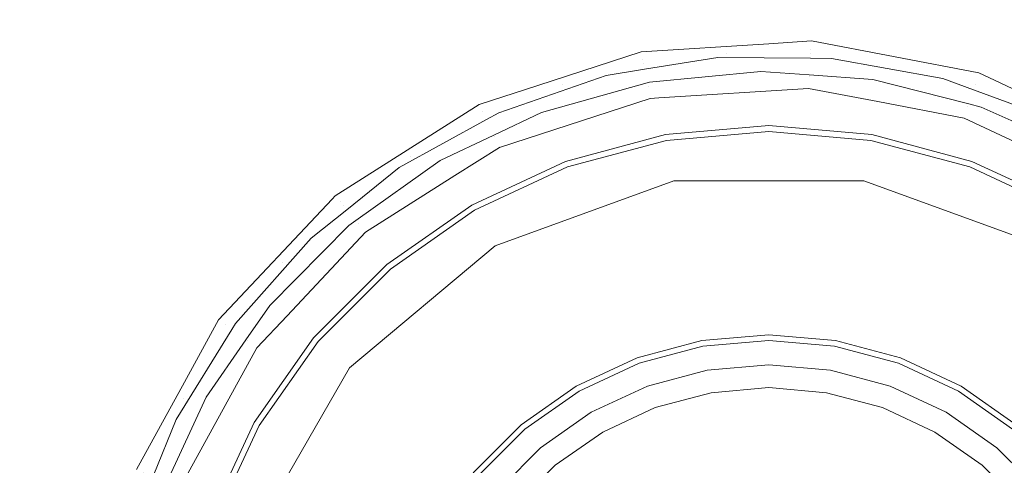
# Model space of a CAD drawing. Header units: millimetres. Extents: x -608 to 205, y -413 to 558.
# Tile 8 of 37: x -89 to -27, y -122 to -94. Entities that reach past the tile are written whole.
import ezdxf

# ---------------------------------------------------------------- set-up
doc = ezdxf.new("R2010")
doc.units = ezdxf.units.MM
doc.header["$LTSCALE"] = 25.4
doc.layers.add('None', color=7, linetype='Continuous', lineweight=5)

# ---------------------------------------------------------------- blocks, each defined once
blk = doc.blocks.new('Group-1')
at = {"layer": 'None', "color": 7, "linetype": 'Continuous', "lineweight": 5}
for points, invisible_edges in [([(-147.102, 136.909, 9), (-85.909, 130.014, 9), (-27.784, 109.675, 9), (-147.102, -138.091, 9)], 12), ([(-27.784, 109.675, 15), (-85.909, 130.014, 15), (-147.102, 136.909, 15), (-147.102, -138.091, 15)], 12), ([(-27.784, 109.675, 9), (24.357, 76.912, 9), (67.901, 33.368, 9), (-147.102, -138.091, 9)], 12), ([(67.901, 33.368, 15), (24.357, 76.912, 15), (-27.784, 109.675, 15), (-147.102, -138.091, 15)], 12), ([(67.901, 33.368, 9), (100.664, -18.773, 9), (121.003, -76.898, 9), (-147.102, -138.091, 9)], 12), ([(-147.102, -138.091, 15), (121.003, -76.898, 15), (100.664, -18.773, 15), (67.901, 33.368, 15)], 9), ([(121.003, -76.898, 9), (127.898, -138.091, 9), (121.003, -199.285, 9), (-147.102, -138.091, 9)], 12), ([(121.003, -199.285, 15), (127.898, -138.091, 15), (121.003, -76.898, 15), (-147.102, -138.091, 15)], 12)]:
    blk.add_3dface(points, dxfattribs=dict(at, invisible_edges=invisible_edges))
blk = doc.blocks.new('Group-4-1')
at = {"layer": 'None', "color": 7, "linetype": 'Continuous', "lineweight": 5}
for points, invisible_edges in [([(-87.66, -43.49, 15), (-65.467, -35.724, 15), (-42.102, -33.091, 15), (-42.102, -138.091, 15)], 12), ([(-42.102, -33.091, 21), (-65.467, -35.724, 21), (-87.66, -43.49, 21), (-42.102, -138.091, 21)], 12), ([(-42.102, -33.091, 15), (-18.738, -35.724, 15), (3.455, -43.49, 15), (-42.102, -138.091, 15)], 12), ([(3.455, -43.49, 21), (-18.738, -35.724, 21), (-42.102, -33.091, 21), (-42.102, -138.091, 21)], 12), ([(-124.195, -72.625, 15), (-107.569, -55.999, 15), (-87.66, -43.49, 15), (-42.102, -138.091, 15)], 12), ([(-87.66, -43.49, 21), (-107.569, -55.999, 21), (-124.195, -72.625, 21), (-42.102, -138.091, 21)], 12), ([(3.455, -43.49, 15), (23.364, -55.999, 15), (39.99, -72.625, 15), (-42.102, -138.091, 15)], 12), ([(39.99, -72.625, 21), (23.364, -55.999, 21), (3.455, -43.49, 21), (-42.102, -138.091, 21)], 12), ([(-144.47, -114.727, 15), (-136.704, -92.534, 15), (-124.195, -72.625, 15), (-42.102, -138.091, 15)], 12), ([(-124.195, -72.625, 21), (-136.704, -92.534, 21), (-144.47, -114.727, 21), (-42.102, -138.091, 21)], 12), ([(39.99, -72.625, 15), (52.499, -92.534, 15), (60.265, -114.727, 15), (-42.102, -138.091, 15)], 12), ([(-42.102, -138.091, 21), (60.265, -114.727, 21), (52.499, -92.534, 21), (39.99, -72.625, 21)], 9), ([(-144.47, -161.456, 15), (-147.102, -138.091, 15), (-144.47, -114.727, 15), (-42.102, -138.091, 15)], 12), ([(-144.47, -114.727, 21), (-147.102, -138.091, 21), (-144.47, -161.456, 21), (-42.102, -138.091, 21)], 12), ([(60.265, -114.727, 15), (62.898, -138.091, 15), (60.265, -161.456, 15), (-42.102, -138.091, 15)], 12), ([(60.265, -161.456, 21), (62.898, -138.091, 21), (60.265, -114.727, 21), (-42.102, -138.091, 21)], 12)]:
    blk.add_3dface(points, dxfattribs=dict(at, invisible_edges=invisible_edges))
blk = doc.blocks.new('Group-7-1')
at = {"layer": 'None', "color": 7, "linetype": 'Continuous', "lineweight": 5}
for points, invisible_edges in [([(-42.087, -95.394, 222.953), (-50.151, -95.901, 222.953), (-50.148, -95.914, 223.168), (-39.406, -95.238, 223.168)], 14), ([(-48.618, -101.14, 107.446), (-50.151, -95.901, 222.953), (-42.087, -95.394, 222.953)], 9), ([(-50.131, -96.005, 223.449), (-39.412, -95.33, 223.449), (-39.406, -95.238, 223.168), (-50.148, -95.914, 223.168)], 15), ([(-50.099, -96.172, 223.69), (-39.423, -95.5, 223.69), (-39.412, -95.33, 223.449), (-50.131, -96.005, 223.449)], 15), ([(-50.055, -96.401, 223.872), (-39.438, -95.733, 223.872), (-39.423, -95.5, 223.69), (-50.099, -96.172, 223.69)], 15), ([(-44.75, -96.009, 223.977), (-39.438, -95.733, 223.872), (-50.055, -96.401, 223.872)], 11), ([(-42.087, -95.394, 222.953), (-42.102, -100.57, 107.446), (-48.618, -101.14, 107.446)], 9), ([(-44.75, -96.009, 223.977), (-39.455, -96.009, 223.977), (-39.438, -95.733, 223.872)], 11), ([(-42.102, -100.57, 107.446), (-42.087, -95.394, 222.953), (-39.406, -95.225, 222.953)], 9), ([(-39.406, -95.225, 222.953), (-35.587, -101.14, 107.446), (-42.102, -100.57, 107.446)], 9), ([(-39.406, -95.238, 223.168), (-39.406, -95.225, 222.953), (-42.087, -95.394, 222.953)], 9), ([(-39.455, -96.009, 223.977), (-29.072, -97.989, 223.977), (-28.987, -97.727, 223.872), (-39.438, -95.733, 223.872)], 15), ([(-39.438, -95.733, 223.872), (-28.987, -97.727, 223.872), (-28.915, -97.505, 223.69), (-39.423, -95.5, 223.69)], 15), ([(-39.423, -95.5, 223.69), (-28.915, -97.505, 223.69), (-28.862, -97.343, 223.449), (-39.412, -95.33, 223.449)], 15), ([(-39.412, -95.33, 223.449), (-28.862, -97.343, 223.449), (-28.834, -97.255, 223.168), (-39.406, -95.238, 223.168)], 15), ([(-35.587, -101.14, 107.446), (-39.406, -95.225, 222.953), (-28.83, -97.243, 222.953)], 9), ([(-39.406, -95.225, 222.953), (-39.406, -95.238, 223.168), (-28.834, -97.255, 223.168), (-28.83, -97.243, 222.953)], 7), ([(-60.384, -99.24, 223.168), (-50.148, -95.914, 223.168), (-50.151, -95.901, 222.953), (-56.696, -98.028, 222.953)], 11), ([(-60.345, -99.324, 223.449), (-50.131, -96.005, 223.449), (-50.148, -95.914, 223.168), (-60.384, -99.24, 223.168)], 15), ([(-60.273, -99.477, 223.69), (-50.099, -96.172, 223.69), (-50.131, -96.005, 223.449), (-60.345, -99.324, 223.449)], 15), ([(-60.173, -99.689, 223.872), (-50.055, -96.401, 223.872), (-50.099, -96.172, 223.69), (-60.273, -99.477, 223.69)], 15), ([(-54.935, -102.833, 107.446), (-56.696, -98.028, 222.953), (-50.151, -95.901, 222.953)], 9), ([(-50.151, -95.901, 222.953), (-48.618, -101.14, 107.446), (-54.935, -102.833, 107.446)], 9), ([(-50.055, -96.401, 223.872), (-50.004, -96.672, 223.977), (-44.75, -96.009, 223.977)], 11), ([(-45.318, -96.26, 224), (-44.75, -96.009, 223.977), (-50.004, -96.672, 223.977)], 11), ([(-50.004, -96.672, 223.977), (-49.942, -97.013, 224), (-45.318, -96.26, 224)], 9), ([(-45.318, -96.26, 224), (-49.942, -97.013, 224), (-49.637, -97.832, 224), (-42.604, -97.143, 224)], 10), ([(-44.75, -96.009, 223.977), (-45.318, -96.26, 224), (-39.469, -96.312, 224)], 9), ([(-39.469, -96.312, 224), (-45.318, -96.26, 224), (-42.604, -97.143, 224), (-39.542, -97.369, 224)], 10), ([(-39.469, -96.312, 224), (-39.455, -96.009, 223.977), (-44.75, -96.009, 223.977)], 11), ([(-39.542, -97.369, 224), (-35.529, -97.664, 224), (-38.13, -96.324, 224), (-39.469, -96.312, 224)], 10), ([(-39.455, -96.009, 223.977), (-39.469, -96.312, 224), (-38.13, -96.324, 224)], 9), ([(-29.072, -97.989, 223.977), (-39.455, -96.009, 223.977), (-31.1, -97.602, 224)], 11), ([(-38.13, -96.324, 224), (-31.1, -97.602, 224), (-39.455, -96.009, 223.977)], 10), ([(-31.1, -97.602, 224), (-38.13, -96.324, 224), (-35.529, -97.664, 224), (-29.462, -99.202, 224)], 10), ([(-50.055, -96.401, 223.872), (-60.173, -99.689, 223.872), (-55.132, -97.989, 223.977)], 11), ([(-55.132, -97.989, 223.977), (-50.004, -96.672, 223.977), (-50.055, -96.401, 223.872)], 11), ([(-52.377, -97.41, 224), (-50.004, -96.672, 223.977), (-55.132, -97.989, 223.977)], 11), ([(-52.377, -97.41, 224), (-49.942, -97.013, 224), (-50.004, -96.672, 223.977)], 10), ([(-59.153, -99.76, 224), (-52.377, -97.41, 224), (-55.132, -97.989, 223.977)], 10), ([(-52.377, -97.41, 224), (-59.153, -99.76, 224), (-56.453, -99.737, 224), (-49.637, -97.832, 224)], 10), ([(-49.637, -97.832, 224), (-49.942, -97.013, 224), (-52.377, -97.41, 224)], 9), ([(-42.604, -97.143, 224), (-49.728, -98.118, 223.967), (-39.547, -97.477, 223.967)], 11), ([(-42.604, -97.143, 224), (-49.637, -97.832, 224), (-49.728, -98.118, 223.967)], 10), ([(-49.671, -98.416, 223.829), (-39.566, -97.78, 223.829), (-39.547, -97.477, 223.967), (-49.728, -98.118, 223.967)], 15), ([(-39.547, -97.477, 223.967), (-39.542, -97.369, 224), (-42.604, -97.143, 224)], 9), ([(-39.566, -97.78, 223.829), (-29.621, -99.677, 223.829), (-29.527, -99.388, 223.967), (-39.547, -97.477, 223.967)], 15), ([(-35.529, -97.664, 224), (-39.542, -97.369, 224), (-39.547, -97.477, 223.967)], 10), ([(-39.547, -97.477, 223.967), (-29.527, -99.388, 223.967), (-35.529, -97.664, 224)], 11), ([(-28.83, -97.243, 222.953), (-29.27, -102.833, 107.446), (-35.587, -101.14, 107.446)], 9), ([(-31.1, -97.602, 224), (-29.18, -98.306, 224), (-29.072, -97.989, 223.977)], 10), ([(-29.462, -99.202, 224), (-29.18, -98.306, 224), (-31.1, -97.602, 224)], 9), ([(-28.83, -97.243, 222.953), (-27.481, -97.877, 222.953), (-29.27, -102.833, 107.446)], 10), ([(-28.987, -97.727, 223.872), (-19.361, -102.256, 223.872), (-19.236, -102.059, 223.69), (-28.915, -97.505, 223.69)], 15), ([(-28.915, -97.505, 223.69), (-19.236, -102.059, 223.69), (-19.145, -101.916, 223.449), (-28.862, -97.343, 223.449)], 15), ([(-28.862, -97.343, 223.449), (-19.145, -101.916, 223.449), (-19.095, -101.838, 223.168), (-28.834, -97.255, 223.168)], 15), ([(-27.481, -97.877, 222.953), (-28.83, -97.243, 222.953), (-28.834, -97.255, 223.168)], 10), ([(-28.834, -97.255, 223.168), (-19.095, -101.838, 223.168), (-19.088, -101.827, 222.953), (-27.481, -97.877, 222.953)], 11), ([(-60.39, -99.228, 222.953), (-56.696, -98.028, 222.953), (-54.935, -102.833, 107.446)], 10), ([(-56.696, -98.028, 222.953), (-60.39, -99.228, 222.953), (-60.384, -99.24, 223.168)], 10), ([(-60.173, -99.689, 223.872), (-60.056, -99.938, 223.977), (-55.132, -97.989, 223.977)], 11), ([(-55.132, -97.989, 223.977), (-60.056, -99.938, 223.977), (-59.153, -99.76, 224)], 11), ([(-59.429, -101.27, 223.967), (-49.728, -98.118, 223.967), (-56.453, -99.737, 224)], 11), ([(-59.3, -101.545, 223.829), (-49.671, -98.416, 223.829), (-49.728, -98.118, 223.967), (-59.429, -101.27, 223.967)], 15), ([(-49.728, -98.118, 223.967), (-49.637, -97.832, 224), (-56.453, -99.737, 224)], 9), ([(-49.626, -98.653, 223.598), (-39.581, -98.021, 223.598), (-39.566, -97.78, 223.829), (-49.671, -98.416, 223.829)], 15), ([(-49.597, -98.803, 223.301), (-39.591, -98.173, 223.301), (-39.581, -98.021, 223.598), (-49.626, -98.653, 223.598)], 15), ([(-49.036, -98.812, 223.047), (-39.594, -98.218, 223.047), (-39.591, -98.173, 223.301), (-49.597, -98.803, 223.301)], 14), ([(-39.594, -98.218, 223.047), (-49.036, -98.812, 223.047), (-48.105, -104.05, 108.479)], 10), ([(-48.105, -104.05, 108.479), (-36.1, -104.05, 108.479), (-39.594, -98.218, 223.047)], 10), ([(-39.591, -98.173, 223.301), (-39.594, -98.218, 223.047), (-35.223, -99.052, 223.047)], 9), ([(-36.1, -104.05, 108.479), (-35.223, -99.052, 223.047), (-39.594, -98.218, 223.047)], 9), ([(-39.591, -98.173, 223.301), (-29.743, -100.052, 223.301), (-29.696, -99.907, 223.598), (-39.581, -98.021, 223.598)], 15), ([(-35.223, -99.052, 223.047), (-29.757, -100.095, 223.047), (-29.743, -100.052, 223.301), (-39.591, -98.173, 223.301)], 14), ([(-39.581, -98.021, 223.598), (-29.696, -99.907, 223.598), (-29.621, -99.677, 223.829), (-39.566, -97.78, 223.829)], 15), ([(-29.527, -99.388, 223.967), (-29.462, -99.202, 224), (-35.529, -97.664, 224)], 9), ([(-23.342, -105.597, 107.446), (-29.27, -102.833, 107.446), (-27.481, -97.877, 222.953)], 10), ([(-29.072, -97.989, 223.977), (-29.18, -98.306, 224), (-24.352, -100.078, 224)], 9), ([(-28.987, -97.727, 223.872), (-29.072, -97.989, 223.977), (-24.149, -99.938, 223.977)], 11), ([(-24.352, -100.078, 224), (-24.149, -99.938, 223.977), (-29.072, -97.989, 223.977)], 11), ([(-19.361, -102.256, 223.872), (-28.987, -97.727, 223.872), (-24.149, -99.938, 223.977)], 11), ([(-27.481, -97.877, 222.953), (-19.088, -101.827, 222.953), (-23.342, -105.597, 107.446)], 10), ([(-59.197, -101.763, 223.598), (-49.626, -98.653, 223.598), (-49.671, -98.416, 223.829), (-59.3, -101.545, 223.829)], 15), ([(-59.132, -101.901, 223.301), (-49.597, -98.803, 223.301), (-49.626, -98.653, 223.598), (-59.197, -101.763, 223.598)], 15), ([(-49.589, -98.847, 223.047), (-49.597, -98.803, 223.301), (-59.132, -101.901, 223.301), (-59.113, -101.942, 223.047)], 7), ([(-48.105, -104.05, 108.479), (-49.589, -98.847, 223.047), (-59.113, -101.942, 223.047)], 9), ([(-49.597, -98.803, 223.301), (-49.589, -98.847, 223.047), (-49.036, -98.812, 223.047)], 9), ([(-48.105, -104.05, 108.479), (-49.036, -98.812, 223.047), (-49.589, -98.847, 223.047)], 9), ([(-29.462, -99.202, 224), (-28.687, -99.398, 224), (-29.18, -98.306, 224)], 10), ([(-24.352, -100.078, 224), (-29.18, -98.306, 224), (-28.687, -99.398, 224), (-22.201, -102.296, 224)], 10), ([(-69.48, -104.997, 222.953), (-60.39, -99.228, 222.953), (-60.863, -105.597, 107.446)], 10), ([(-69.48, -104.997, 222.953), (-69.472, -105.007, 223.168), (-60.384, -99.24, 223.168), (-60.39, -99.228, 222.953)], 7), ([(-69.413, -105.078, 223.449), (-60.345, -99.324, 223.449), (-60.384, -99.24, 223.168), (-69.472, -105.007, 223.168)], 15), ([(-69.305, -105.209, 223.69), (-60.273, -99.477, 223.69), (-60.345, -99.324, 223.449), (-69.413, -105.078, 223.449)], 15), ([(-69.156, -105.389, 223.872), (-60.173, -99.689, 223.872), (-60.273, -99.477, 223.69), (-69.305, -105.209, 223.69)], 15), ([(-54.935, -102.833, 107.446), (-60.863, -105.597, 107.446), (-60.39, -99.228, 222.953)], 10), ([(-29.757, -100.095, 223.047), (-35.223, -99.052, 223.047), (-36.1, -104.05, 108.479)], 10), ([(-29.621, -99.677, 223.829), (-20.46, -103.988, 223.829), (-20.297, -103.732, 223.967), (-29.527, -99.388, 223.967)], 15), ([(-28.687, -99.398, 224), (-29.462, -99.202, 224), (-29.527, -99.388, 223.967)], 10), ([(-29.527, -99.388, 223.967), (-20.297, -103.732, 223.967), (-22.201, -102.296, 224)], 11), ([(-22.201, -102.296, 224), (-28.687, -99.398, 224), (-29.527, -99.388, 223.967)], 10), ([(-64.696, -102.489, 223.977), (-60.173, -99.689, 223.872), (-69.156, -105.389, 223.872)], 11), ([(-65.433, -103.215, 224), (-59.933, -100.189, 224), (-60.056, -99.938, 223.977), (-64.696, -102.489, 223.977)], 14), ([(-64.696, -102.489, 223.977), (-60.056, -99.938, 223.977), (-60.173, -99.689, 223.872)], 11), ([(-60.056, -99.938, 223.977), (-59.933, -100.189, 224), (-59.153, -99.76, 224)], 9), ([(-59.474, -101.173, 224), (-56.453, -99.737, 224), (-59.153, -99.76, 224), (-59.933, -100.189, 224)], 10), ([(-56.453, -99.737, 224), (-59.474, -101.173, 224), (-59.429, -101.27, 223.967)], 10), ([(-29.757, -100.095, 223.047), (-36.1, -104.05, 108.479), (-24.819, -108.156, 108.479)], 9), ([(-20.671, -104.321, 223.301), (-29.743, -100.052, 223.301), (-29.757, -100.095, 223.047), (-22.201, -103.65, 223.047)], 11), ([(-24.819, -108.156, 108.479), (-22.201, -103.65, 223.047), (-29.757, -100.095, 223.047)], 9), ([(-29.743, -100.052, 223.301), (-20.671, -104.321, 223.301), (-20.589, -104.192, 223.598), (-29.696, -99.907, 223.598)], 15), ([(-29.696, -99.907, 223.598), (-20.589, -104.192, 223.598), (-20.46, -103.988, 223.829), (-29.621, -99.677, 223.829)], 15), ([(-59.933, -100.189, 224), (-65.433, -103.215, 224), (-62.856, -102.781, 224), (-59.474, -101.173, 224)], 10), ([(-42.102, -100.57, 107.446), (-42.102, -100.622, 107.172), (-48.609, -101.191, 107.172), (-48.618, -101.14, 107.446)], 7), ([(-42.102, -100.622, 107.172), (-42.102, -100.748, 106.923), (-48.587, -101.315, 106.923), (-48.609, -101.191, 107.172)], 15), ([(-35.587, -101.14, 107.446), (-35.596, -101.191, 107.172), (-42.102, -100.622, 107.172), (-42.102, -100.57, 107.446)], 7), ([(-35.596, -101.191, 107.172), (-35.618, -101.315, 106.923), (-42.102, -100.748, 106.923), (-42.102, -100.622, 107.172)], 15), ([(-62.856, -102.781, 224), (-68.042, -106.736, 223.967), (-59.429, -101.27, 223.967)], 11), ([(-67.849, -106.97, 223.829), (-59.3, -101.545, 223.829), (-59.429, -101.27, 223.967), (-68.042, -106.736, 223.967)], 15), ([(-59.429, -101.27, 223.967), (-59.474, -101.173, 224), (-62.856, -102.781, 224)], 9), ([(-48.618, -101.14, 107.446), (-48.609, -101.191, 107.172), (-54.918, -102.882, 107.172), (-54.935, -102.833, 107.446)], 7), ([(-48.609, -101.191, 107.172), (-48.587, -101.315, 106.923), (-54.875, -103, 106.923), (-54.918, -102.882, 107.172)], 15), ([(-48.587, -101.315, 106.923), (-48.554, -101.502, 106.718), (-54.81, -103.178, 106.718), (-54.875, -103, 106.923)], 13), ([(-42.102, -100.748, 106.923), (-42.102, -100.938, 106.718), (-48.554, -101.502, 106.718), (-48.587, -101.315, 106.923)], 13), ([(-42.102, -113.778, 96.255), (-46.324, -114.148, 96.255), (-48.554, -101.502, 106.718), (-42.102, -100.938, 106.718)], 10), ([(-35.618, -101.315, 106.923), (-35.651, -101.502, 106.718), (-42.102, -100.938, 106.718), (-42.102, -100.748, 106.923)], 13), ([(-42.102, -100.938, 106.718), (-35.651, -101.502, 106.718), (-37.881, -114.148, 96.255), (-42.102, -113.778, 96.255)], 10), ([(-29.33, -103, 106.923), (-29.395, -103.178, 106.718), (-35.651, -101.502, 106.718), (-35.618, -101.315, 106.923)], 13), ([(-29.287, -102.882, 107.172), (-29.33, -103, 106.923), (-35.618, -101.315, 106.923), (-35.596, -101.191, 107.172)], 15), ([(-29.27, -102.833, 107.446), (-29.287, -102.882, 107.172), (-35.596, -101.191, 107.172), (-35.587, -101.14, 107.446)], 7), ([(-67.695, -107.156, 223.598), (-59.197, -101.763, 223.598), (-59.3, -101.545, 223.829), (-67.849, -106.97, 223.829)], 15), ([(-67.598, -107.273, 223.301), (-59.132, -101.901, 223.301), (-59.197, -101.763, 223.598), (-67.695, -107.156, 223.598)], 15), ([(-59.132, -101.901, 223.301), (-67.598, -107.273, 223.301), (-67.569, -107.308, 223.047), (-61.928, -103.728, 223.047)], 11), ([(-61.928, -103.728, 223.047), (-59.113, -101.942, 223.047), (-59.132, -101.901, 223.301)], 10), ([(-59.113, -101.942, 223.047), (-61.928, -103.728, 223.047), (-59.386, -108.156, 108.479)], 10), ([(-59.113, -101.942, 223.047), (-59.386, -108.156, 108.479), (-48.105, -104.05, 108.479)], 9), ([(-54.81, -103.178, 106.718), (-48.554, -101.502, 106.718), (-46.324, -114.148, 96.255), (-50.418, -115.245, 96.255)], 10), ([(-33.787, -115.245, 96.255), (-37.881, -114.148, 96.255), (-35.651, -101.502, 106.718), (-29.395, -103.178, 106.718)], 10), ([(-69.156, -105.389, 223.872), (-68.98, -105.602, 223.977), (-64.696, -102.489, 223.977)], 11), ([(-65.433, -103.215, 224), (-64.696, -102.489, 223.977), (-68.98, -105.602, 223.977)], 11), ([(-68.98, -105.602, 223.977), (-68.754, -105.879, 224), (-65.433, -103.215, 224)], 9), ([(-68.183, -106.57, 224), (-62.856, -102.781, 224), (-65.433, -103.215, 224), (-68.754, -105.879, 224)], 10), ([(-62.856, -102.781, 224), (-68.183, -106.57, 224), (-68.042, -106.736, 223.967)], 10), ([(-54.935, -102.833, 107.446), (-54.918, -102.882, 107.172), (-60.837, -105.642, 107.172), (-60.863, -105.597, 107.446)], 7), ([(-54.918, -102.882, 107.172), (-54.875, -103, 106.923), (-60.774, -105.751, 106.923), (-60.837, -105.642, 107.172)], 15), ([(-54.875, -103, 106.923), (-54.81, -103.178, 106.718), (-60.679, -105.915, 106.718), (-60.774, -105.751, 106.923)], 13), ([(-50.418, -115.245, 96.255), (-54.259, -117.036, 96.255), (-60.679, -105.915, 106.718), (-54.81, -103.178, 106.718)], 10), ([(-29.395, -103.178, 106.718), (-23.526, -105.915, 106.718), (-29.946, -117.036, 96.255), (-33.787, -115.245, 96.255)], 10), ([(-23.431, -105.751, 106.923), (-23.526, -105.915, 106.718), (-29.395, -103.178, 106.718), (-29.33, -103, 106.923)], 13), ([(-23.368, -105.642, 107.172), (-23.431, -105.751, 106.923), (-29.33, -103, 106.923), (-29.287, -102.882, 107.172)], 15), ([(-23.342, -105.597, 107.446), (-23.368, -105.642, 107.172), (-29.287, -102.882, 107.172), (-29.27, -102.833, 107.446)], 7), ([(-59.386, -108.156, 108.479), (-61.928, -103.728, 223.047), (-67.569, -107.308, 223.047)], 9), ([(-49.77, -117.025, 98.581), (-48.105, -104.05, 108.479), (-59.386, -108.156, 108.479)], 9), ([(-49.77, -117.025, 98.581), (-45.995, -116.014, 98.581), (-48.105, -104.05, 108.479)], 10), ([(-36.1, -104.05, 108.479), (-48.105, -104.05, 108.479), (-42.102, -115.673, 98.581)], 10), ([(-48.105, -104.05, 108.479), (-45.995, -116.014, 98.581), (-42.102, -115.673, 98.581)], 9), ([(-42.102, -115.673, 98.581), (-38.21, -116.014, 98.581), (-36.1, -104.05, 108.479)], 10), ([(-36.1, -104.05, 108.479), (-38.21, -116.014, 98.581), (-34.435, -117.025, 98.581)], 9), ([(-24.819, -108.156, 108.479), (-36.1, -104.05, 108.479), (-34.435, -117.025, 98.581)], 10), ([(-69.684, -105.214, 222.953), (-76.85, -112.845, 222.953), (-76.84, -112.853, 223.168), (-69.472, -105.007, 223.168)], 14), ([(-76.765, -112.907, 223.449), (-69.413, -105.078, 223.449), (-69.472, -105.007, 223.168), (-76.84, -112.853, 223.168)], 15), ([(-76.628, -113.007, 223.69), (-69.305, -105.209, 223.69), (-69.413, -105.078, 223.449), (-76.765, -112.907, 223.449)], 15), ([(-66.221, -109.349, 107.446), (-69.684, -105.214, 222.953), (-69.48, -104.997, 222.953)], 9), ([(-69.472, -105.007, 223.168), (-69.48, -104.997, 222.953), (-69.684, -105.214, 222.953)], 9), ([(-60.863, -105.597, 107.446), (-66.221, -109.349, 107.446), (-69.48, -104.997, 222.953)], 10), ([(-70.845, -113.973, 107.446), (-76.85, -112.845, 222.953), (-69.684, -105.214, 222.953)], 9), ([(-76.439, -113.145, 223.872), (-69.156, -105.389, 223.872), (-69.305, -105.209, 223.69), (-76.628, -113.007, 223.69)], 15), ([(-69.156, -105.389, 223.872), (-76.439, -113.145, 223.872), (-72.84, -109.227, 223.977)], 11), ([(-72.84, -109.227, 223.977), (-68.98, -105.602, 223.977), (-69.156, -105.389, 223.872)], 11), ([(-68.98, -105.602, 223.977), (-72.84, -109.227, 223.977), (-71.009, -107.687, 224)], 11), ([(-71.009, -107.687, 224), (-68.754, -105.879, 224), (-68.98, -105.602, 223.977)], 10), ([(-69.684, -105.214, 222.953), (-66.221, -109.349, 107.446), (-70.845, -113.973, 107.446)], 9), ([(-60.863, -105.597, 107.446), (-60.837, -105.642, 107.172), (-66.187, -109.388, 107.172), (-66.221, -109.349, 107.446)], 7), ([(-60.837, -105.642, 107.172), (-60.774, -105.751, 106.923), (-66.106, -109.485, 106.923), (-66.187, -109.388, 107.172)], 15), ([(-68.614, -106.876, 224), (-68.754, -105.879, 224), (-71.009, -107.687, 224)], 9), ([(-68.754, -105.879, 224), (-68.614, -106.876, 224), (-68.183, -106.57, 224)], 9), ([(-60.774, -105.751, 106.923), (-60.679, -105.915, 106.718), (-65.984, -109.63, 106.718), (-66.106, -109.485, 106.923)], 13), ([(-65.984, -109.63, 106.718), (-60.679, -105.915, 106.718), (-54.259, -117.036, 96.255), (-57.731, -119.466, 96.255)], 10), ([(-26.474, -119.466, 96.255), (-29.946, -117.036, 96.255), (-23.526, -105.915, 106.718), (-18.221, -109.63, 106.718)], 10), ([(-71.009, -107.687, 224), (-75.778, -113.061, 224), (-73.608, -111.925, 224), (-68.614, -106.876, 224)], 10), ([(-73.608, -111.925, 224), (-75.025, -114.172, 223.967), (-68.042, -106.736, 223.967)], 11), ([(-74.779, -114.35, 223.829), (-67.849, -106.97, 223.829), (-68.042, -106.736, 223.967), (-75.025, -114.172, 223.967)], 15), ([(-68.042, -106.736, 223.967), (-68.614, -106.876, 224), (-73.608, -111.925, 224)], 9), ([(-68.042, -106.736, 223.967), (-68.183, -106.57, 224), (-68.614, -106.876, 224)], 9), ([(-74.584, -114.492, 223.598), (-67.695, -107.156, 223.598), (-67.849, -106.97, 223.829), (-74.779, -114.35, 223.829)], 15), ([(-74.461, -114.582, 223.301), (-67.598, -107.273, 223.301), (-67.695, -107.156, 223.598), (-74.584, -114.492, 223.598)], 15), ([(-72.523, -112.584, 223.047), (-67.569, -107.308, 223.047), (-67.598, -107.273, 223.301), (-74.461, -114.582, 223.301)], 14), ([(-67.569, -107.308, 223.047), (-72.523, -112.584, 223.047), (-68.582, -115.873, 108.479)], 10), ([(-68.582, -115.873, 108.479), (-59.386, -108.156, 108.479), (-67.569, -107.308, 223.047)], 10), ([(-75.778, -113.061, 224), (-71.009, -107.687, 224), (-72.84, -109.227, 223.977)], 10), ([(-56.513, -120.918, 98.581), (-59.386, -108.156, 108.479), (-68.582, -115.873, 108.479)], 9), ([(-59.386, -108.156, 108.479), (-53.312, -118.677, 98.581), (-49.77, -117.025, 98.581)], 9), ([(-56.513, -120.918, 98.581), (-53.312, -118.677, 98.581), (-59.386, -108.156, 108.479)], 10), ([(-34.435, -117.025, 98.581), (-30.893, -118.677, 98.581), (-24.819, -108.156, 108.479)], 10), ([(-24.819, -108.156, 108.479), (-30.893, -118.677, 98.581), (-27.692, -120.918, 98.581)], 9), ([(-27.692, -120.918, 98.581), (-15.623, -115.873, 108.479), (-24.819, -108.156, 108.479)], 9), ([(-76.439, -113.145, 223.872), (-76.215, -113.307, 223.977), (-72.84, -109.227, 223.977)], 11), ([(-72.84, -109.227, 223.977), (-76.215, -113.307, 223.977), (-75.778, -113.061, 224)], 11), ([(-66.221, -109.349, 107.446), (-66.187, -109.388, 107.172), (-70.805, -114.007, 107.172), (-70.845, -113.973, 107.446)], 7), ([(-66.187, -109.388, 107.172), (-66.106, -109.485, 106.923), (-70.709, -114.087, 106.923), (-70.805, -114.007, 107.172)], 15), ([(-66.106, -109.485, 106.923), (-65.984, -109.63, 106.718), (-70.564, -114.209, 106.718), (-70.709, -114.087, 106.923)], 13), ([(-57.731, -119.466, 96.255), (-60.727, -122.463, 96.255), (-70.564, -114.209, 106.718), (-65.984, -109.63, 106.718)], 10), ([(-75.119, -114.1, 224), (-73.608, -111.925, 224), (-75.778, -113.061, 224), (-76.017, -113.448, 224)], 10), ([(-73.608, -111.925, 224), (-75.119, -114.1, 224), (-75.025, -114.172, 223.967)], 10), ([(-79.01, -116.775, 222.953), (-82.037, -122.28, 222.953), (-82.025, -122.285, 223.168), (-76.84, -112.853, 223.168)], 14), ([(-81.939, -122.319, 223.449), (-76.765, -112.907, 223.449), (-76.84, -112.853, 223.168), (-82.025, -122.285, 223.168)], 15), ([(-81.781, -122.381, 223.69), (-76.628, -113.007, 223.69), (-76.765, -112.907, 223.449), (-81.939, -122.319, 223.449)], 15), ([(-81.564, -122.467, 223.872), (-76.439, -113.145, 223.872), (-76.628, -113.007, 223.69), (-81.781, -122.381, 223.69)], 15), ([(-79.053, -117.778, 223.977), (-76.439, -113.145, 223.872), (-81.564, -122.467, 223.872)], 11), ([(-79.053, -117.778, 223.977), (-76.215, -113.307, 223.977), (-76.439, -113.145, 223.872)], 11), ([(-74.597, -119.331, 107.446), (-79.01, -116.775, 222.953), (-76.85, -112.845, 222.953)], 9), ([(-76.84, -112.853, 223.168), (-76.85, -112.845, 222.953), (-79.01, -116.775, 222.953)], 9), ([(-76.85, -112.845, 222.953), (-70.845, -113.973, 107.446), (-74.597, -119.331, 107.446)], 9), ([(-76.215, -113.307, 223.977), (-76.017, -113.448, 224), (-75.778, -113.061, 224)], 9), ([(-74.461, -114.582, 223.301), (-74.424, -114.608, 223.047), (-72.523, -112.584, 223.047)], 9), ([(-68.582, -115.873, 108.479), (-72.523, -112.584, 223.047), (-74.424, -114.608, 223.047)], 9), ([(-79.053, -117.778, 223.977), (-79.533, -119.139, 224), (-76.017, -113.448, 224)], 9), ([(-76.017, -113.448, 224), (-79.533, -119.139, 224), (-77.635, -117.723, 224), (-75.119, -114.1, 224)], 10), ([(-76.017, -113.448, 224), (-76.215, -113.307, 223.977), (-79.053, -117.778, 223.977)], 11), ([(-46.294, -114.321, 96.07), (-46.324, -114.148, 96.255), (-42.102, -113.778, 96.255), (-42.102, -113.954, 96.07)], 13), ([(-42.102, -113.954, 96.07), (-42.102, -113.778, 96.255), (-37.881, -114.148, 96.255), (-37.911, -114.321, 96.07)], 13), ([(-77.635, -117.723, 224), (-79.939, -123.111, 223.967), (-75.025, -114.172, 223.967)], 11), ([(-79.657, -123.222, 223.829), (-74.779, -114.35, 223.829), (-75.025, -114.172, 223.967), (-79.939, -123.111, 223.967)], 15), ([(-79.432, -123.311, 223.598), (-74.584, -114.492, 223.598), (-74.779, -114.35, 223.829), (-79.657, -123.222, 223.829)], 15), ([(-75.025, -114.172, 223.967), (-75.119, -114.1, 224), (-77.635, -117.723, 224)], 9), ([(-70.845, -113.973, 107.446), (-70.805, -114.007, 107.172), (-74.552, -119.357, 107.172), (-74.597, -119.331, 107.446)], 7), ([(-70.805, -114.007, 107.172), (-70.709, -114.087, 106.923), (-74.443, -119.42, 106.923), (-74.552, -119.357, 107.172)], 15), ([(-70.709, -114.087, 106.923), (-70.564, -114.209, 106.718), (-74.279, -119.514, 106.718), (-74.443, -119.42, 106.923)], 13), ([(-74.279, -119.514, 106.718), (-70.564, -114.209, 106.718), (-60.727, -122.463, 96.255), (-63.158, -125.935, 96.255)], 10), ([(-50.358, -115.41, 96.07), (-50.418, -115.245, 96.255), (-46.324, -114.148, 96.255), (-46.294, -114.321, 96.07)], 13), ([(-50.316, -115.525, 95.846), (-50.358, -115.41, 96.07), (-46.294, -114.321, 96.07), (-46.273, -114.442, 95.846)], 15), ([(-46.273, -114.442, 95.846), (-46.294, -114.321, 96.07), (-42.102, -113.954, 96.07), (-42.102, -114.077, 95.846)], 15), ([(-46.262, -114.503, 95.599), (-46.273, -114.442, 95.846), (-42.102, -114.077, 95.846), (-42.102, -114.139, 95.599)], 7), ([(-46.262, -114.503, 95.599), (-42.102, -114.139, 95.599), (-42.102, -122.986, 21.881)], 10), ([(-42.102, -114.077, 95.846), (-42.102, -113.954, 96.07), (-37.911, -114.321, 96.07), (-37.932, -114.442, 95.846)], 15), ([(-42.102, -114.139, 95.599), (-42.102, -114.077, 95.846), (-37.932, -114.442, 95.846), (-37.943, -114.503, 95.599)], 7), ([(-42.102, -122.986, 21.881), (-42.102, -114.139, 95.599), (-37.943, -114.503, 95.599)], 9), ([(-37.932, -114.442, 95.846), (-37.911, -114.321, 96.07), (-33.847, -115.41, 96.07), (-33.889, -115.525, 95.846)], 15), ([(-37.911, -114.321, 96.07), (-37.881, -114.148, 96.255), (-33.787, -115.245, 96.255), (-33.847, -115.41, 96.07)], 13), ([(-79.291, -123.367, 223.301), (-74.461, -114.582, 223.301), (-74.584, -114.492, 223.598), (-79.432, -123.311, 223.598)], 15), ([(-74.424, -114.608, 223.047), (-74.461, -114.582, 223.301), (-79.291, -123.367, 223.301), (-79.249, -123.384, 223.047)], 7), ([(-74.424, -114.608, 223.047), (-79.249, -123.384, 223.047), (-74.584, -126.269, 108.479)], 10), ([(-74.584, -126.269, 108.479), (-68.582, -115.873, 108.479), (-74.424, -114.608, 223.047)], 10), ([(-50.295, -115.584, 95.599), (-50.316, -115.525, 95.846), (-46.273, -114.442, 95.846), (-46.262, -114.503, 95.599)], 7), ([(-47.269, -123.897, 21.881), (-50.295, -115.584, 95.599), (-46.262, -114.503, 95.599)], 9), ([(-46.262, -114.503, 95.599), (-44.686, -123.441, 21.881), (-47.269, -123.897, 21.881)], 9), ([(-42.102, -122.986, 21.881), (-44.686, -123.441, 21.881), (-46.262, -114.503, 95.599)], 10), ([(-37.943, -114.503, 95.599), (-39.519, -123.441, 21.881), (-42.102, -122.986, 21.881)], 9), ([(-36.936, -123.897, 21.881), (-39.519, -123.441, 21.881), (-37.943, -114.503, 95.599)], 10), ([(-37.943, -114.503, 95.599), (-37.932, -114.442, 95.846), (-33.889, -115.525, 95.846), (-33.91, -115.584, 95.599)], 7), ([(-37.943, -114.503, 95.599), (-33.91, -115.584, 95.599), (-36.936, -123.897, 21.881)], 10), ([(-54.171, -117.188, 96.07), (-54.259, -117.036, 96.255), (-50.418, -115.245, 96.255), (-50.358, -115.41, 96.07)], 13), ([(-54.11, -117.294, 95.846), (-54.171, -117.188, 96.07), (-50.358, -115.41, 96.07), (-50.316, -115.525, 95.846)], 15), ([(-54.078, -117.348, 95.599), (-54.11, -117.294, 95.846), (-50.316, -115.525, 95.846), (-50.295, -115.584, 95.599)], 7), ([(-54.078, -117.348, 95.599), (-50.295, -115.584, 95.599), (-47.269, -123.897, 21.881)], 10), ([(-36.936, -123.897, 21.881), (-33.91, -115.584, 95.599), (-30.127, -117.348, 95.599)], 9), ([(-33.91, -115.584, 95.599), (-33.889, -115.525, 95.846), (-30.095, -117.294, 95.846), (-30.127, -117.348, 95.599)], 7), ([(-33.889, -115.525, 95.846), (-33.847, -115.41, 96.07), (-30.034, -117.188, 96.07), (-30.095, -117.294, 95.846)], 15), ([(-33.847, -115.41, 96.07), (-33.787, -115.245, 96.255), (-29.946, -117.036, 96.255), (-30.034, -117.188, 96.07)], 13), ([(-68.582, -115.873, 108.479), (-74.584, -126.269, 108.479), (-61.517, -126.882, 98.581)], 10), ([(-68.582, -115.873, 108.479), (-59.276, -123.681, 98.581), (-56.513, -120.918, 98.581)], 9), ([(-61.517, -126.882, 98.581), (-59.276, -123.681, 98.581), (-68.582, -115.873, 108.479)], 10), ([(-45.873, -116.706, 97.84), (-45.995, -116.014, 98.581), (-49.77, -117.025, 98.581), (-49.53, -117.685, 97.84)], 13), ([(-42.102, -116.376, 97.84), (-42.102, -115.673, 98.581), (-45.995, -116.014, 98.581), (-45.873, -116.706, 97.84)], 13), ([(-38.332, -116.706, 97.84), (-38.21, -116.014, 98.581), (-42.102, -115.673, 98.581), (-42.102, -116.376, 97.84)], 13), ([(-34.675, -117.685, 97.84), (-34.435, -117.025, 98.581), (-38.21, -116.014, 98.581), (-38.332, -116.706, 97.84)], 13), ([(-27.692, -120.918, 98.581), (-24.929, -123.681, 98.581), (-15.623, -115.873, 108.479)], 10), ([(-82.037, -122.28, 222.953), (-79.01, -116.775, 222.953), (-74.597, -119.331, 107.446)], 10), ([(-45.788, -117.191, 96.946), (-45.873, -116.706, 97.84), (-49.53, -117.685, 97.84), (-49.361, -118.148, 96.946)], 15), ([(-42.102, -116.868, 96.946), (-42.102, -116.376, 97.84), (-45.873, -116.706, 97.84), (-45.788, -117.191, 96.946)], 15), ([(-42.102, -117.118, 95.956), (-42.102, -116.868, 96.946), (-45.788, -117.191, 96.946), (-45.744, -117.437, 95.956)], 7), ([(-38.417, -117.191, 96.946), (-38.332, -116.706, 97.84), (-42.102, -116.376, 97.84), (-42.102, -116.868, 96.946)], 15), ([(-38.461, -117.437, 95.956), (-38.417, -117.191, 96.946), (-42.102, -116.868, 96.946), (-42.102, -117.118, 95.956)], 7), ([(-34.844, -118.148, 96.946), (-34.675, -117.685, 97.84), (-38.332, -116.706, 97.84), (-38.417, -117.191, 96.946)], 15), ([(-57.618, -119.601, 96.07), (-57.731, -119.466, 96.255), (-54.259, -117.036, 96.255), (-54.171, -117.188, 96.07)], 13), ([(-57.539, -119.695, 95.846), (-57.618, -119.601, 96.07), (-54.171, -117.188, 96.07), (-54.11, -117.294, 95.846)], 15), ([(-57.498, -119.743, 95.599), (-57.539, -119.695, 95.846), (-54.11, -117.294, 95.846), (-54.078, -117.348, 95.599)], 7), ([(-51.812, -126.52, 21.881), (-57.498, -119.743, 95.599), (-54.078, -117.348, 95.599)], 9), ([(-54.078, -117.348, 95.599), (-49.541, -125.208, 21.881), (-51.812, -126.52, 21.881)], 9), ([(-47.269, -123.897, 21.881), (-49.541, -125.208, 21.881), (-54.078, -117.348, 95.599)], 10), ([(-49.53, -117.685, 97.84), (-49.77, -117.025, 98.581), (-53.312, -118.677, 98.581), (-52.96, -119.285, 97.84)], 13), ([(-45.744, -117.437, 95.956), (-45.788, -117.191, 96.946), (-49.361, -118.148, 96.946), (-49.276, -118.383, 95.956)], 7), ([(-45.744, -117.437, 95.956), (-49.276, -118.383, 95.956), (-46.322, -126.497, 24)], 10), ([(-46.322, -126.497, 24), (-42.138, -125.753, 24), (-45.744, -117.437, 95.956)], 10), ([(-42.138, -125.753, 24), (-42.102, -117.118, 95.956), (-45.744, -117.437, 95.956)], 9), ([(-42.138, -125.753, 24), (-42.104, -125.759, 24), (-42.102, -117.118, 95.956)], 10), ([(-38.461, -117.437, 95.956), (-42.102, -117.118, 95.956), (-42.104, -125.759, 24)], 10), ([(-38.461, -117.437, 95.956), (-42.104, -125.759, 24), (-37.882, -126.497, 24)], 9), ([(-34.929, -118.383, 95.956), (-34.844, -118.148, 96.946), (-38.417, -117.191, 96.946), (-38.461, -117.437, 95.956)], 7), ([(-37.882, -126.497, 24), (-34.929, -118.383, 95.956), (-38.461, -117.437, 95.956)], 9), ([(-30.127, -117.348, 95.599), (-34.664, -125.208, 21.881), (-36.936, -123.897, 21.881)], 9), ([(-31.245, -119.285, 97.84), (-30.893, -118.677, 98.581), (-34.435, -117.025, 98.581), (-34.675, -117.685, 97.84)], 13), ([(-32.393, -126.52, 21.881), (-34.664, -125.208, 21.881), (-30.127, -117.348, 95.599)], 10), ([(-30.127, -117.348, 95.599), (-26.707, -119.743, 95.599), (-32.393, -126.52, 21.881)], 10), ([(-30.127, -117.348, 95.599), (-30.095, -117.294, 95.846), (-26.666, -119.695, 95.846), (-26.707, -119.743, 95.599)], 7), ([(-30.095, -117.294, 95.846), (-30.034, -117.188, 96.07), (-26.587, -119.601, 96.07), (-26.666, -119.695, 95.846)], 15), ([(-30.034, -117.188, 96.07), (-29.946, -117.036, 96.255), (-26.474, -119.466, 96.255), (-26.587, -119.601, 96.07)], 13), ([(-81.564, -122.467, 223.872), (-81.307, -122.569, 223.977), (-79.053, -117.778, 223.977)], 11), ([(-79.533, -119.139, 224), (-79.053, -117.778, 223.977), (-81.307, -122.569, 223.977)], 11), ([(-80.099, -123.053, 224), (-77.635, -117.723, 224), (-79.533, -119.139, 224), (-80.969, -122.704, 224)], 10), ([(-77.635, -117.723, 224), (-80.099, -123.053, 224), (-79.939, -123.111, 223.967)], 10), ([(-49.361, -118.148, 96.946), (-49.53, -117.685, 97.84), (-52.96, -119.285, 97.84), (-52.714, -119.712, 96.946)], 15), ([(-31.491, -119.712, 96.946), (-31.245, -119.285, 97.84), (-34.675, -117.685, 97.84), (-34.844, -118.148, 96.946)], 15), ([(-52.96, -119.285, 97.84), (-53.312, -118.677, 98.581), (-56.513, -120.918, 98.581), (-56.061, -121.456, 97.84)], 13), ([(-49.276, -118.383, 95.956), (-49.361, -118.148, 96.946), (-52.714, -119.712, 96.946), (-52.589, -119.928, 95.956)], 7), ([(-46.322, -126.497, 24), (-49.276, -118.383, 95.956), (-52.589, -119.928, 95.956)], 9), ([(-31.616, -119.928, 95.956), (-34.929, -118.383, 95.956), (-37.882, -126.497, 24)], 10), ([(-31.616, -119.928, 95.956), (-31.491, -119.712, 96.946), (-34.844, -118.148, 96.946), (-34.929, -118.383, 95.956)], 7), ([(-28.144, -121.456, 97.84), (-27.692, -120.918, 98.581), (-30.893, -118.677, 98.581), (-31.245, -119.285, 97.84)], 13), ([(-74.597, -119.331, 107.446), (-77.361, -125.258, 107.446), (-82.037, -122.28, 222.953)], 10), ([(-81.307, -122.569, 223.977), (-80.969, -122.704, 224), (-79.533, -119.139, 224)], 9), ([(-74.597, -119.331, 107.446), (-74.552, -119.357, 107.172), (-77.312, -125.276, 107.172), (-77.361, -125.258, 107.446)], 7), ([(-74.552, -119.357, 107.172), (-74.443, -119.42, 106.923), (-77.194, -125.319, 106.923), (-77.312, -125.276, 107.172)], 15), ([(-52.714, -119.712, 96.946), (-52.96, -119.285, 97.84), (-56.061, -121.456, 97.84), (-55.744, -121.833, 96.946)], 15), ([(-28.46, -121.833, 96.946), (-28.144, -121.456, 97.84), (-31.245, -119.285, 97.84), (-31.491, -119.712, 96.946)], 15), ([(-74.443, -119.42, 106.923), (-74.279, -119.514, 106.718), (-77.016, -125.384, 106.718), (-77.194, -125.319, 106.923)], 13), ([(-63.158, -125.935, 96.255), (-64.949, -129.776, 96.255), (-77.016, -125.384, 106.718), (-74.279, -119.514, 106.718)], 10), ([(-60.593, -122.576, 96.07), (-60.727, -122.463, 96.255), (-57.731, -119.466, 96.255), (-57.618, -119.601, 96.07)], 13), ([(-60.499, -122.655, 95.846), (-60.593, -122.576, 96.07), (-57.618, -119.601, 96.07), (-57.539, -119.695, 95.846)], 15), ([(-60.451, -122.695, 95.599), (-60.499, -122.655, 95.846), (-57.539, -119.695, 95.846), (-57.498, -119.743, 95.599)], 7), ([(-60.451, -122.695, 95.599), (-57.498, -119.743, 95.599), (-51.812, -126.52, 21.881)], 10), ([(-52.589, -119.928, 95.956), (-52.714, -119.712, 96.946), (-55.744, -121.833, 96.946), (-55.584, -122.025, 95.956)], 7), ([(-52.589, -119.928, 95.956), (-55.584, -122.025, 95.956), (-50.034, -128.64, 24)], 10), ([(-50.034, -128.64, 24), (-46.322, -126.497, 24), (-52.589, -119.928, 95.956)], 10), ([(-31.616, -119.928, 95.956), (-37.882, -126.497, 24), (-34.171, -128.64, 24)], 9), ([(-34.171, -128.64, 24), (-28.621, -122.025, 95.956), (-31.616, -119.928, 95.956)], 9), ([(-32.393, -126.52, 21.881), (-26.707, -119.743, 95.599), (-23.754, -122.695, 95.599)], 9), ([(-28.621, -122.025, 95.956), (-28.46, -121.833, 96.946), (-31.491, -119.712, 96.946), (-31.616, -119.928, 95.956)], 7), ([(-56.061, -121.456, 97.84), (-56.513, -120.918, 98.581), (-59.276, -123.681, 98.581), (-58.738, -124.133, 97.84)], 13), ([(-25.467, -124.133, 97.84), (-24.929, -123.681, 98.581), (-27.692, -120.918, 98.581), (-28.144, -121.456, 97.84)], 13), ([(-55.744, -121.833, 96.946), (-56.061, -121.456, 97.84), (-58.738, -124.133, 97.84), (-58.36, -124.449, 96.946)], 15), ([(-55.584, -122.025, 95.956), (-55.744, -121.833, 96.946), (-58.36, -124.449, 96.946), (-58.169, -124.61, 95.956)], 7), ([(-26.036, -124.61, 95.956), (-25.845, -124.449, 96.946), (-28.46, -121.833, 96.946), (-28.621, -122.025, 95.956)], 7), ([(-25.845, -124.449, 96.946), (-25.467, -124.133, 97.84), (-28.144, -121.456, 97.84), (-28.46, -121.833, 96.946)], 15)]:
    blk.add_3dface(points, dxfattribs=dict(at, invisible_edges=invisible_edges))

msp = doc.modelspace()

# ---------------------------------------------------------------- block references
at = {"layer": 'None', "color": 7}
for name in ['Group-1', 'Group-4-1', 'Group-7-1']:
    msp.add_blockref(name, (0, 0), dxfattribs=at)

doc.saveas('drawing.dxf')
